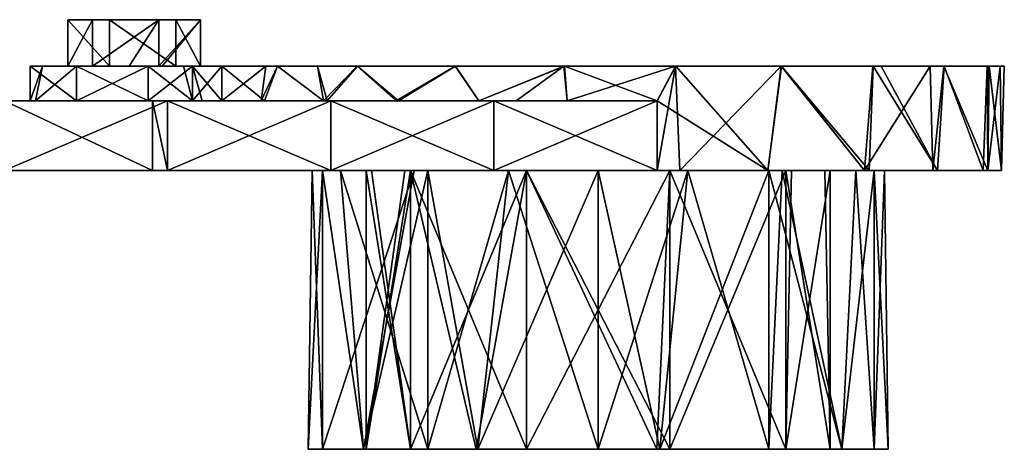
# Model space of a CAD drawing. Extents: x -90 to 138, y -492 to 8.
# Tile 11 of 17: x 54 to 138, y -277 to -240. Entities that reach past the tile are written whole.
import ezdxf

# ---------------------------------------------------------------- set-up
doc = ezdxf.new("R2010")
doc.units = 0
doc.header["$LTSCALE"] = 65.185185
for name, color, linetype in [('40', 7, 'CONTINUOUS'), ('41', 7, 'CONTINUOUS'), ('42', 7, 'CONTINUOUS'), ('43', 7, 'CONTINUOUS'), ('46', 7, 'CONTINUOUS'), ('47', 7, 'CONTINUOUS'), ('48', 7, 'CONTINUOUS'), ('49', 7, 'CONTINUOUS'), ('50', 7, 'CONTINUOUS'), ('51', 7, 'CONTINUOUS'), ('52', 7, 'CONTINUOUS'), ('53', 7, 'CONTINUOUS'), ('54', 7, 'CONTINUOUS'), ('55', 7, 'CONTINUOUS'), ('56', 7, 'CONTINUOUS'), ('57', 7, 'CONTINUOUS'), ('58', 7, 'CONTINUOUS'), ('59', 7, 'CONTINUOUS'), ('60', 7, 'CONTINUOUS'), ('61', 7, 'CONTINUOUS'), ('62', 7, 'CONTINUOUS')]:
    doc.layers.add(name, color=color, linetype=linetype)

msp = doc.modelspace()

# ---------------------------------------------------------------- linework, layer by layer
at = {"layer": '40', "linetype": 'CONTINUOUS'}
for points in [[(45.594, -253, 10.974), (57.733, -253, 10.974), (44.305, -253, 25.989), (45.594, -253, 10.974)], [(44.305, -253, 25.989), (57.733, -253, 10.974), (58.031, -253, 25.989), (44.305, -253, 25.989)], [(44.305, -253, 25.989), (58.031, -253, 25.989), (52.652, -253, 41.004), (44.305, -253, 25.989)], [(45.594, -253, 10.974), (49.497, -253, 7.071), (57.733, -253, 10.974), (45.594, -253, 10.974)], [(49.497, -253, 7.071), (51.665, -253, 3.827), (57.733, -253, 10.974), (49.497, -253, 7.071)], [(51.563, -253, -4.065), (50.105, -253, -19.056), (62.697, -253, -19.056), (51.563, -253, -4.065)], [(50.105, -253, -19.056), (51.794, -253, -34.071), (62.697, -253, -19.056), (50.105, -253, -19.056)], [(51.665, -253, -3.827), (51.563, -253, -4.065), (65.586, -253, -4.041), (51.665, -253, -3.827)], [(65.586, -253, -4.041), (51.563, -253, -4.065), (62.697, -253, -19.056), (65.586, -253, -4.041)], [(51.665, -253, 3.827), (52.426, -253), (57.733, -253, 10.974), (51.665, -253, 3.827)], [(52.426, -253), (51.665, -253, -3.827), (65.586, -253, -4.041), (52.426, -253)], [(51.794, -253, -34.071), (66.443, -253, -34.071), (62.697, -253, -19.056), (51.794, -253, -34.071)], [(66.443, -253, -34.071), (51.794, -253, -34.071), (66.311, -253, -40.814), (66.443, -253, -34.071)], [(66.311, -253, -40.814), (51.794, -253, -34.071), (52.247, -253, -42.876), (66.311, -253, -40.814)], [(52.652, -253, 41.004), (65.015, -253, 41.004), (52.247, -253, 42.876), (52.652, -253, 41.004)], [(57.733, -253, 10.974), (52.426, -253), (65.586, -253, -4.041), (57.733, -253, 10.974)], [(52.652, -253, 41.004), (58.031, -253, 25.989), (65.015, -253, 41.004), (52.652, -253, 41.004)], [(69.871, -253, 10.974), (57.733, -253, 10.974), (65.586, -253, -4.041), (69.871, -253, 10.974)], [(57.733, -253, 10.974), (69.871, -253, 10.974), (58.031, -253, 25.989), (57.733, -253, 10.974)], [(58.031, -253, 25.989), (69.871, -253, 10.974), (71.757, -253, 25.989), (58.031, -253, 25.989)], [(58.031, -253, 25.989), (71.757, -253, 25.989), (65.015, -253, 41.004), (58.031, -253, 25.989)], [(65.586, -253, -4.041), (62.697, -253, -19.056), (75.289, -253, -19.056), (65.586, -253, -4.041)], [(62.697, -253, -19.056), (66.443, -253, -34.071), (75.289, -253, -19.056), (62.697, -253, -19.056)], [(65.015, -253, 41.004), (71.757, -253, 25.989), (66.311, -253, 40.814), (65.015, -253, 41.004)], [(78.763, -253, -4.089), (69.871, -253, 10.974), (65.586, -253, -4.041), (78.763, -253, -4.089)], [(78.763, -253, -4.089), (65.586, -253, -4.041), (79.65, -253, -7.726), (78.763, -253, -4.089)], [(65.586, -253, -4.041), (75.289, -253, -19.056), (79.65, -253, -7.726), (65.586, -253, -4.041)], [(66.311, -253, 40.814), (71.757, -253, 25.989), (80.374, -253, 38.753), (66.311, -253, 40.814)], [(80.374, -253, -38.753), (66.443, -253, -34.071), (66.311, -253, -40.814), (80.374, -253, -38.753)], [(66.443, -253, -34.071), (81.091, -253, -34.071), (75.289, -253, -19.056), (66.443, -253, -34.071)], [(81.091, -253, -34.071), (66.443, -253, -34.071), (80.374, -253, -38.753), (81.091, -253, -34.071)], [(81.222, -253, 11.488), (69.871, -253, 10.974), (79.65, -253, 7.726), (81.222, -253, 11.488)], [(69.871, -253, 10.974), (81.222, -253, 11.488), (71.757, -253, 25.989), (69.871, -253, 10.974)], [(79.65, -253, 7.726), (69.871, -253, 10.974), (78.763, -253, -4.089), (79.65, -253, 7.726)], [(71.757, -253, 25.989), (81.222, -253, 11.488), (85.483, -253, 25.989), (71.757, -253, 25.989)], [(71.757, -253, 25.989), (85.483, -253, 25.989), (80.374, -253, 38.753), (71.757, -253, 25.989)], [(75.289, -253, -19.056), (81.091, -253, -34.071), (87.569, -253, -19.327), (75.289, -253, -19.056)], [(75.289, -253, -19.056), (87.569, -253, -19.327), (79.65, -253, -7.726), (75.289, -253, -19.056)], [(80.374, -253, 38.753), (85.483, -253, 25.989), (94.437, -253, 36.691), (80.374, -253, 38.753)], [(94.437, -253, -36.691), (81.091, -253, -34.071), (80.374, -253, -38.753), (94.437, -253, -36.691)], [(81.091, -253, -34.071), (95.739, -253, -34.071), (87.569, -253, -19.327), (81.091, -253, -34.071)], [(95.739, -253, -34.071), (81.091, -253, -34.071), (94.437, -253, -36.691), (95.739, -253, -34.071)], [(85.483, -253, 25.989), (81.222, -253, 11.488), (88.731, -253, 20.225), (85.483, -253, 25.989)], [(86.769, -253, 11.07), (83.426, -253), (83.891, -253, -4.286), (86.769, -253, 11.07)], [(97.197, -253, -4.041), (86.769, -253, 11.07), (83.891, -253, -4.286), (97.197, -253, -4.041)], [(97.197, -253, -4.041), (83.891, -253, -4.286), (87.245, -253, -11.755), (97.197, -253, -4.041)], [(99.209, -253, 25.989), (85.483, -253, 25.989), (95.701, -253, 23.776), (99.209, -253, 25.989)], [(85.483, -253, 25.989), (99.209, -253, 25.989), (94.437, -253, 36.691), (85.483, -253, 25.989)], [(95.701, -253, 23.776), (85.483, -253, 25.989), (88.731, -253, 20.225), (95.701, -253, 23.776)], [(97.948, -253, 10.974), (86.769, -253, 11.07), (97.197, -253, -4.041), (97.948, -253, 10.974)], [(86.769, -253, 11.07), (97.948, -253, 10.974), (87.245, -253, 11.755), (86.769, -253, 11.07)], [(87.245, -253, 11.755), (97.948, -253, 10.974), (97.246, -253, 19.021), (87.245, -253, 11.755)], [(97.197, -253, -4.041), (87.245, -253, -11.755), (97.246, -253, -19.021), (97.197, -253, -4.041)], [(87.569, -253, -19.327), (95.739, -253, -34.071), (88.731, -253, -20.225), (87.569, -253, -19.327)], [(88.731, -253, -20.225), (95.739, -253, -34.071), (95.701, -253, -23.776), (88.731, -253, -20.225)], [(94.437, -253, 36.691), (99.209, -253, 25.989), (108.501, -253, 34.63), (94.437, -253, 36.691)], [(108.501, -253, -34.63), (95.739, -253, -34.071), (94.437, -253, -36.691), (108.501, -253, -34.63)], [(103.426, -253, 25), (99.209, -253, 25.989), (95.701, -253, 23.776), (103.426, -253, 25)], [(95.701, -253, -23.776), (95.739, -253, -34.071), (103.426, -253, -25), (95.701, -253, -23.776)], [(95.739, -253, -34.071), (110.447, -253, -34.288), (103.426, -253, -25), (95.739, -253, -34.071)], [(110.447, -253, -34.288), (95.739, -253, -34.071), (108.501, -253, -34.63), (110.447, -253, -34.288)], [(109.655, -253, -4.041), (97.948, -253, 10.974), (97.197, -253, -4.041), (109.655, -253, -4.041)], [(109.655, -253, -4.041), (97.197, -253, -4.041), (109.606, -253, -19.021), (109.655, -253, -4.041)], [(109.606, -253, -19.021), (97.197, -253, -4.041), (97.246, -253, -19.021), (109.606, -253, -19.021)], [(97.948, -253, 10.974), (108.904, -253, 10.974), (97.246, -253, 19.021), (97.948, -253, 10.974)], [(97.246, -253, 19.021), (108.904, -253, 10.974), (109.606, -253, 19.021), (97.246, -253, 19.021)], [(108.904, -253, 10.974), (97.948, -253, 10.974), (109.655, -253, -4.041), (108.904, -253, 10.974)], [(112.934, -253, 25.989), (99.209, -253, 25.989), (111.151, -253, 23.776), (112.934, -253, 25.989)], [(99.209, -253, 25.989), (112.934, -253, 25.989), (108.501, -253, 34.63), (99.209, -253, 25.989)], [(111.151, -253, 23.776), (99.209, -253, 25.989), (103.426, -253, 25), (111.151, -253, 23.776)], [(103.426, -253, -25), (110.447, -253, -34.288), (111.151, -253, -23.776), (103.426, -253, -25)], [(108.501, -253, 34.63), (112.934, -253, 25.989), (118.034, -253, 31.805), (108.501, -253, 34.63)], [(120.083, -253, 11.07), (108.904, -253, 10.974), (109.655, -253, -4.041), (120.083, -253, 11.07)], [(108.904, -253, 10.974), (120.083, -253, 11.07), (109.606, -253, 19.021), (108.904, -253, 10.974)], [(120.083, -253, 11.07), (119.607, -253, 11.755), (109.606, -253, 19.021), (120.083, -253, 11.07)], [(119.607, -253, -11.755), (109.655, -253, -4.041), (109.606, -253, -19.021), (119.607, -253, -11.755)], [(122.961, -253, -4.286), (120.083, -253, 11.07), (109.655, -253, -4.041), (122.961, -253, -4.286)], [(122.961, -253, -4.286), (109.655, -253, -4.041), (119.607, -253, -11.755), (122.961, -253, -4.286)], [(110.447, -253, -34.288), (118.034, -253, -31.805), (111.151, -253, -23.776), (110.447, -253, -34.288)], [(118.121, -253, 20.225), (112.934, -253, 25.989), (111.151, -253, 23.776), (118.121, -253, 20.225)], [(111.151, -253, -23.776), (118.034, -253, -31.805), (118.121, -253, -20.225), (111.151, -253, -23.776)], [(126.771, -253, 26.075), (112.934, -253, 25.989), (118.121, -253, 20.225), (126.771, -253, 26.075)], [(112.934, -253, 25.989), (126.771, -253, 26.075), (118.034, -253, 31.805), (112.934, -253, 25.989)], [(118.034, -253, 31.805), (126.771, -253, 26.075), (126.388, -253, 26.414), (118.034, -253, 31.805)], [(118.034, -253, -31.805), (126.388, -253, -26.414), (118.121, -253, -20.225), (118.034, -253, -31.805)], [(125.63, -253, 11.488), (126.771, -253, 26.075), (118.121, -253, 20.225), (125.63, -253, 11.488)], [(126.388, -253, -26.414), (119.283, -253, -19.327), (118.121, -253, -20.225), (126.388, -253, -26.414)], [(119.283, -253, -19.327), (132.272, -253, -19.821), (127.202, -253, -7.726), (119.283, -253, -19.327)], [(132.272, -253, -19.821), (119.283, -253, -19.327), (126.388, -253, -26.414), (132.272, -253, -19.821)], [(123.426, -253), (120.083, -253, 11.07), (122.961, -253, -4.286), (123.426, -253)], [(136.604, -253, 11.142), (126.771, -253, 26.075), (125.63, -253, 11.488), (136.604, -253, 11.142)], [(136.604, -253, 11.142), (125.63, -253, 11.488), (127.202, -253, 7.726), (136.604, -253, 11.142)], [(132.657, -253, 19.247), (126.771, -253, 26.075), (136.604, -253, 11.142), (132.657, -253, 19.247)], [(138.185, -253, -4.087), (136.604, -253, 11.142), (127.202, -253, 7.726), (138.185, -253, -4.087)], [(128.089, -253, -4.089), (138.185, -253, -4.087), (127.202, -253, 7.726), (128.089, -253, -4.089)], [(132.272, -253, -19.821), (128.089, -253, -4.089), (127.202, -253, -7.726), (132.272, -253, -19.821)], [(138.185, -253, -4.087), (128.089, -253, -4.089), (137.012, -253, -9.842), (138.185, -253, -4.087)], [(137.012, -253, -9.842), (128.089, -253, -4.089), (132.272, -253, -19.821), (137.012, -253, -9.842)], [(137.012, -253, 9.842), (136.604, -253, 11.142), (138.185, -253, -4.087), (137.012, -253, 9.842)]]:
    msp.add_3dface(points, dxfattribs=at)
at = {"layer": '41', "linetype": 'CONTINUOUS'}
for points in [[(45.594, -247, 10.974), (42.963, -247, 25.989), (55.346, -247, 25.989), (45.594, -247, 10.974)], [(42.963, -247, 25.989), (52.652, -247, 41.004), (55.346, -247, 25.989), (42.963, -247, 25.989)], [(49.497, -247, 7.071), (45.594, -247, 10.974), (57.356, -247, 10.974), (49.497, -247, 7.071)], [(45.594, -247, 10.974), (55.346, -247, 25.989), (57.356, -247, 10.974), (45.594, -247, 10.974)], [(51.665, -247, 3.827), (49.497, -247, 7.071), (57.356, -247, 10.974), (51.665, -247, 3.827)], [(51.563, -247, -4.065), (54.915, -247, -4.221), (50.039, -247, -19.056), (51.563, -247, -4.065)], [(50.039, -247, -19.056), (54.915, -247, -4.221), (58.451, -247, -8.093), (50.039, -247, -19.056)], [(62.565, -247, -19.056), (50.039, -247, -19.056), (58.451, -247, -8.093), (62.565, -247, -19.056)], [(50.039, -247, -19.056), (62.565, -247, -19.056), (52.056, -247, -34.071), (50.039, -247, -19.056)], [(51.563, -247, -4.065), (51.665, -247, -3.827), (54.469, -247, -3.167), (51.563, -247, -4.065)], [(54.915, -247, -4.221), (51.563, -247, -4.065), (54.469, -247, -3.167), (54.915, -247, -4.221)], [(51.665, -247, -3.827), (52.426, -247), (54.469, -247, -3.167), (51.665, -247, -3.827)], [(52.426, -247), (51.665, -247, 3.827), (57.356, -247, 10.974), (52.426, -247)], [(52.056, -247, -34.071), (62.565, -247, -19.056), (66.835, -247, -34.071), (52.056, -247, -34.071)], [(52.056, -247, -34.071), (66.835, -247, -34.071), (52.247, -247, -42.876), (52.056, -247, -34.071)], [(65.014, -247, 41.004), (52.652, -247, 41.004), (52.247, -247, 42.876), (65.014, -247, 41.004)], [(52.247, -247, -42.876), (66.835, -247, -34.071), (66.31, -247, -40.814), (52.247, -247, -42.876)], [(52.426, -247), (57.356, -247, 10.974), (54.47, -247, 3.168), (52.426, -247)], [(54.469, -247, -3.167), (52.426, -247), (54.47, -247, 3.168), (54.469, -247, -3.167)], [(52.652, -247, 41.004), (65.014, -247, 41.004), (55.346, -247, 25.989), (52.652, -247, 41.004)], [(54.47, -247, 3.168), (57.356, -247, 10.974), (58.451, -247, 8.093), (54.47, -247, 3.168)], [(65.014, -247, 41.004), (66.31, -247, 40.814), (55.346, -247, 25.989), (65.014, -247, 41.004)], [(55.346, -247, 25.989), (66.31, -247, 40.814), (67.73, -247, 25.989), (55.346, -247, 25.989)], [(55.346, -247, 25.989), (67.73, -247, 25.989), (57.356, -247, 10.974), (55.346, -247, 25.989)], [(57.356, -247, 10.974), (67.73, -247, 25.989), (69.299, -247, 10.8), (57.356, -247, 10.974)], [(57.356, -247, 10.974), (69.299, -247, 10.8), (58.451, -247, 8.093), (57.356, -247, 10.974)], [(58.451, -247, 8.093), (69.299, -247, 10.8), (64.644, -247, 9.422), (58.451, -247, 8.093)], [(64.644, -247, -9.422), (62.565, -247, -19.056), (58.451, -247, -8.093), (64.644, -247, -9.422)], [(74.386, -247, -19.538), (62.565, -247, -19.056), (70.976, -247, -13.122), (74.386, -247, -19.538)], [(62.565, -247, -19.056), (74.386, -247, -19.538), (66.835, -247, -34.071), (62.565, -247, -19.056)], [(70.976, -247, -13.122), (62.565, -247, -19.056), (68.441, -247, -10.192), (70.976, -247, -13.122)], [(68.441, -247, -10.192), (62.565, -247, -19.056), (64.644, -247, -9.422), (68.441, -247, -10.192)], [(64.644, -247, 9.422), (69.299, -247, 10.8), (68.441, -247, 10.192), (64.644, -247, 9.422)], [(66.31, -247, 40.814), (80.373, -247, 38.753), (67.73, -247, 25.989), (66.31, -247, 40.814)], [(66.31, -247, -40.814), (66.835, -247, -34.071), (80.373, -247, -38.753), (66.31, -247, -40.814)], [(66.835, -247, -34.071), (74.386, -247, -19.538), (79.758, -247, -25.786), (66.835, -247, -34.071)], [(81.614, -247, -34.071), (66.835, -247, -34.071), (79.758, -247, -25.786), (81.614, -247, -34.071)], [(66.835, -247, -34.071), (81.614, -247, -34.071), (80.373, -247, -38.753), (66.835, -247, -34.071)], [(67.73, -247, 25.989), (80.373, -247, 38.753), (80.063, -247, 26.062), (67.73, -247, 25.989)], [(67.73, -247, 25.989), (80.063, -247, 26.062), (79.758, -247, 25.786), (67.73, -247, 25.989)], [(67.73, -247, 25.989), (79.758, -247, 25.786), (74.661, -247, 19.942), (67.73, -247, 25.989)], [(69.299, -247, 10.8), (67.73, -247, 25.989), (74.661, -247, 19.942), (69.299, -247, 10.8)], [(70.976, -247, 13.122), (69.299, -247, 10.8), (74.661, -247, 19.942), (70.976, -247, 13.122)], [(86.018, -247, -30.364), (81.614, -247, -34.071), (79.758, -247, -25.786), (86.018, -247, -30.364)], [(80.063, -247, 26.062), (80.373, -247, 38.753), (86.197, -247, 30.466), (80.063, -247, 26.062)], [(80.373, -247, 38.753), (94.436, -247, 36.691), (86.197, -247, 30.466), (80.373, -247, 38.753)], [(80.373, -247, -38.753), (81.614, -247, -34.071), (94.436, -247, -36.691), (80.373, -247, -38.753)], [(96.352, -247, -34.278), (81.614, -247, -34.071), (93.131, -247, -33.452), (96.352, -247, -34.278)], [(81.614, -247, -34.071), (96.352, -247, -34.278), (94.436, -247, -36.691), (81.614, -247, -34.071)], [(93.131, -247, -33.452), (81.614, -247, -34.071), (86.018, -247, -30.364), (93.131, -247, -33.452)], [(86.197, -247, 30.466), (94.436, -247, 36.691), (93.131, -247, 33.452), (86.197, -247, 30.466)], [(93.131, -247, 33.452), (94.436, -247, 36.691), (100.75, -247, 34.898), (93.131, -247, 33.452)], [(94.436, -247, 36.691), (108.499, -247, 34.63), (100.75, -247, 34.898), (94.436, -247, 36.691)], [(94.436, -247, -36.691), (96.352, -247, -34.278), (100.75, -247, -34.898), (94.436, -247, -36.691)], [(108.499, -247, -34.63), (94.436, -247, -36.691), (100.75, -247, -34.898), (108.499, -247, -34.63)]]:
    msp.add_3dface(points, dxfattribs=at)
at = {"layer": '42', "linetype": 'CONTINUOUS'}
for points in [[(70.976, -247, 13.122), (74.661, -247, 19.942), (70.976, -244, 13.122), (70.976, -247, 13.122)], [(70.976, -244, 13.122), (74.661, -247, 19.942), (75.777, -244, 21.461), (70.976, -244, 13.122)], [(74.386, -247, -19.538), (70.976, -247, -13.122), (74.775, -244, -20.104), (74.386, -247, -19.538)], [(74.775, -244, -20.104), (70.976, -247, -13.122), (70.976, -244, -13.122), (74.775, -244, -20.104)], [(79.758, -247, -25.786), (74.386, -247, -19.538), (75.769, -244, -21.451), (79.758, -247, -25.786)], [(75.769, -244, -21.451), (74.386, -247, -19.538), (74.775, -244, -20.104), (75.769, -244, -21.451)], [(74.661, -247, 19.942), (79.758, -247, 25.786), (75.777, -244, 21.461), (74.661, -247, 19.942)], [(82.648, -244, -28.166), (79.758, -247, -25.786), (75.769, -244, -21.451), (82.648, -244, -28.166)], [(75.777, -244, 21.461), (79.758, -247, 25.786), (79.217, -244, 25.278), (75.777, -244, 21.461)], [(79.758, -247, 25.786), (80.063, -247, 26.062), (79.217, -244, 25.278), (79.758, -247, 25.786)], [(79.217, -244, 25.278), (80.063, -247, 26.062), (82.665, -244, 28.179), (79.217, -244, 25.278)], [(86.018, -247, -30.364), (79.758, -247, -25.786), (82.648, -244, -28.166), (86.018, -247, -30.364)], [(80.063, -247, 26.062), (86.197, -247, 30.466), (82.665, -244, 28.179), (80.063, -247, 26.062)], [(91.095, -244, -32.756), (86.018, -247, -30.364), (82.648, -244, -28.166), (91.095, -244, -32.756)], [(82.665, -244, 28.179), (86.197, -247, 30.466), (91.123, -244, 32.767), (82.665, -244, 28.179)], [(93.131, -247, -33.452), (86.018, -247, -30.364), (91.095, -244, -32.756), (93.131, -247, -33.452)], [(86.197, -247, 30.466), (93.131, -247, 33.452), (91.123, -244, 32.767), (86.197, -247, 30.466)], [(100.473, -244, -34.875), (93.131, -247, -33.452), (91.095, -244, -32.756), (100.473, -244, -34.875)], [(91.123, -244, 32.767), (93.131, -247, 33.452), (100.511, -244, 34.878), (91.123, -244, 32.767)], [(93.131, -247, 33.452), (100.75, -247, 34.898), (100.511, -244, 34.878), (93.131, -247, 33.452)], [(96.352, -247, -34.278), (93.131, -247, -33.452), (100.473, -244, -34.875), (96.352, -247, -34.278)], [(100.75, -247, -34.898), (96.352, -247, -34.278), (100.473, -244, -34.875), (100.75, -247, -34.898)], [(110.078, -244, -34.362), (100.75, -247, -34.898), (100.473, -244, -34.875), (110.078, -244, -34.362)], [(100.75, -247, 34.898), (108.499, -247, 34.63), (100.511, -244, 34.878), (100.75, -247, 34.898)], [(100.511, -244, 34.878), (108.499, -247, 34.63), (110.119, -244, 34.354), (100.511, -244, 34.878)], [(108.499, -247, -34.63), (100.75, -247, -34.898), (110.078, -244, -34.362), (108.499, -247, -34.63)], [(108.499, -247, 34.63), (118.034, -253, 31.805), (110.119, -244, 34.354), (108.499, -247, 34.63)], [(108.501, -253, -34.63), (108.499, -247, -34.63), (110.078, -244, -34.362), (108.501, -253, -34.63)], [(110.447, -253, -34.288), (108.501, -253, -34.63), (110.078, -244, -34.362), (110.447, -253, -34.288)], [(119.184, -244, -31.251), (110.447, -253, -34.288), (110.078, -244, -34.362), (119.184, -244, -31.251)], [(110.119, -244, 34.354), (118.034, -253, 31.805), (119.221, -244, 31.233), (110.119, -244, 34.354)], [(118.034, -253, -31.805), (110.447, -253, -34.288), (119.184, -244, -31.251), (118.034, -253, -31.805)], [(118.034, -253, 31.805), (126.388, -253, 26.414), (119.221, -244, 31.233), (118.034, -253, 31.805)], [(126.388, -253, -26.414), (118.034, -253, -31.805), (119.184, -244, -31.251), (126.388, -253, -26.414)], [(127.099, -244, -25.779), (126.388, -253, -26.414), (119.184, -244, -31.251), (127.099, -244, -25.779)], [(126.388, -253, 26.414), (126.771, -253, 26.075), (119.221, -244, 31.233), (126.388, -253, 26.414)], [(119.221, -244, 31.233), (126.771, -253, 26.075), (127.129, -244, 25.751), (119.221, -244, 31.233)], [(132.272, -253, -19.821), (126.388, -253, -26.414), (132.044, -244, -20.147), (132.272, -253, -19.821)], [(132.044, -244, -20.147), (126.388, -253, -26.414), (127.099, -244, -25.779), (132.044, -244, -20.147)], [(126.771, -253, 26.075), (132.657, -253, 19.247), (127.129, -244, 25.751), (126.771, -253, 26.075)], [(127.129, -244, 25.751), (132.657, -253, 19.247), (127.8, -244, 25.117), (127.129, -244, 25.751)], [(127.8, -244, 25.117), (132.657, -253, 19.247), (133.245, -244, 18.323), (127.8, -244, 25.117)], [(133.224, -244, -18.358), (132.272, -253, -19.821), (132.044, -244, -20.147), (133.224, -244, -18.358)], [(137.012, -253, -9.842), (132.272, -253, -19.821), (133.224, -244, -18.358), (137.012, -253, -9.842)], [(132.657, -253, 19.247), (136.604, -253, 11.142), (133.245, -244, 18.323), (132.657, -253, 19.247)], [(137.097, -244, -9.55), (137.012, -253, -9.842), (133.224, -244, -18.358), (137.097, -244, -9.55)], [(133.245, -244, 18.323), (136.604, -253, 11.142), (136.95, -244, 10.051), (133.245, -244, 18.323)], [(136.604, -253, 11.142), (137.012, -253, 9.842), (136.95, -244, 10.051), (136.604, -253, 11.142)], [(136.95, -244, 10.051), (137.012, -253, 9.842), (137.108, -244, 9.511), (136.95, -244, 10.051)], [(137.012, -253, 9.842), (138.185, -253, -4.087), (137.108, -244, 9.511), (137.012, -253, 9.842)], [(138.185, -253, -4.087), (137.012, -253, -9.842), (138.06, -244, -5.037), (138.185, -253, -4.087)], [(138.06, -244, -5.037), (137.012, -253, -9.842), (137.097, -244, -9.55), (138.06, -244, -5.037)], [(137.108, -244, 9.511), (138.185, -253, -4.087), (138.425, -244, -0.02), (137.108, -244, 9.511)], [(138.425, -244, -0.02), (138.185, -253, -4.087), (138.06, -244, -5.037), (138.425, -244, -0.02)], [(108.501, -253, 34.63), (118.034, -253, 31.805), (108.499, -247, 34.63), (108.501, -253, 34.63)]]:
    msp.add_3dface(points, dxfattribs=at)
at = {"layer": '43', "linetype": 'CONTINUOUS'}
for points in [[(66.311, -253, -40.814), (52.247, -253, -42.876), (66.31, -247, -40.814), (66.311, -253, -40.814)], [(52.247, -253, -42.876), (52.247, -247, -42.876), (66.31, -247, -40.814), (52.247, -253, -42.876)], [(66.311, -253, -40.814), (66.31, -247, -40.814), (80.373, -247, -38.753), (66.311, -253, -40.814)], [(80.374, -253, -38.753), (66.311, -253, -40.814), (80.373, -247, -38.753), (80.374, -253, -38.753)], [(80.374, -253, -38.753), (80.373, -247, -38.753), (94.436, -247, -36.691), (80.374, -253, -38.753)], [(94.437, -253, -36.691), (80.374, -253, -38.753), (94.436, -247, -36.691), (94.437, -253, -36.691)], [(94.437, -253, -36.691), (94.436, -247, -36.691), (108.499, -247, -34.63), (94.437, -253, -36.691)], [(108.501, -253, -34.63), (94.437, -253, -36.691), (108.499, -247, -34.63), (108.501, -253, -34.63)]]:
    msp.add_3dface(points, dxfattribs=at)
at = {"layer": '46', "linetype": 'CONTINUOUS'}
for points in [[(52.247, -253, 42.876), (65.015, -253, 41.004), (52.247, -247, 42.876), (52.247, -253, 42.876)], [(65.015, -253, 41.004), (65.014, -247, 41.004), (52.247, -247, 42.876), (65.015, -253, 41.004)], [(65.015, -253, 41.004), (66.311, -253, 40.814), (65.014, -247, 41.004), (65.015, -253, 41.004)], [(66.311, -253, 40.814), (66.31, -247, 40.814), (65.014, -247, 41.004), (66.311, -253, 40.814)], [(66.311, -253, 40.814), (80.374, -253, 38.753), (66.31, -247, 40.814), (66.311, -253, 40.814)], [(80.374, -253, 38.753), (80.373, -247, 38.753), (66.31, -247, 40.814), (80.374, -253, 38.753)], [(80.374, -253, 38.753), (94.437, -253, 36.691), (80.373, -247, 38.753), (80.374, -253, 38.753)], [(94.437, -253, 36.691), (94.436, -247, 36.691), (80.373, -247, 38.753), (94.437, -253, 36.691)], [(94.437, -253, 36.691), (108.501, -253, 34.63), (94.436, -247, 36.691), (94.437, -253, 36.691)], [(108.501, -253, 34.63), (108.499, -247, 34.63), (94.436, -247, 36.691), (108.501, -253, 34.63)]]:
    msp.add_3dface(points, dxfattribs=at)
at = {"layer": '47', "linetype": 'CONTINUOUS'}
for points in [[(54.469, -244, -3.167), (54.47, -244, 3.168), (55.54, -244, -5.297), (54.469, -244, -3.167)], [(54.47, -244, 3.168), (58.451, -244, 8.093), (55.54, -244, -5.297), (54.47, -244, 3.168)], [(55.54, -244, -5.297), (58.451, -244, 8.093), (57.714, -244, 0.837), (55.54, -244, -5.297)], [(62.992, -244, -4.99), (55.54, -244, -5.297), (59.845, -244, -4.529), (62.992, -244, -4.99)], [(55.54, -244, -5.297), (62.992, -244, -4.99), (58.451, -244, -8.093), (55.54, -244, -5.297)], [(59.845, -244, -4.529), (55.54, -244, -5.297), (57.714, -244, 0.837), (59.845, -244, -4.529)], [(57.714, -244, 0.837), (58.451, -244, 8.093), (61.295, -244, 5.365), (57.714, -244, 0.837)], [(58.451, -244, 8.093), (64.644, -244, 9.422), (61.295, -244, 5.365), (58.451, -244, 8.093)], [(58.451, -244, -8.093), (62.992, -244, -4.99), (64.644, -244, -9.422), (58.451, -244, -8.093)], [(61.295, -244, 5.365), (64.644, -244, 9.422), (67.008, -244, 4.528), (61.295, -244, 5.365)], [(62.992, -244, -4.99), (65.558, -244, -5.366), (64.644, -244, -9.422), (62.992, -244, -4.99)], [(64.644, -244, 9.422), (67.676, -244, 9.815), (67.008, -244, 4.528), (64.644, -244, 9.422)], [(65.558, -244, -5.366), (65.855, -244, -4.99), (64.644, -244, -9.422), (65.558, -244, -5.366)], [(64.644, -244, -9.422), (65.855, -244, -4.99), (68.441, -244, -10.192), (64.644, -244, -9.422)], [(65.855, -244, -4.99), (69.139, -244, -0.838), (80.23, -244, -4.99), (65.855, -244, -4.99)], [(65.855, -244, -4.99), (80.23, -244, -4.99), (68.441, -244, -10.192), (65.855, -244, -4.99)], [(67.008, -244, 4.528), (67.676, -244, 9.815), (69.139, -244, -0.838), (67.008, -244, 4.528)], [(67.676, -244, 9.815), (68.441, -244, 10.192), (81.472, -244, 10.025), (67.676, -244, 9.815)], [(67.676, -244, 9.815), (81.472, -244, 10.025), (69.139, -244, -0.838), (67.676, -244, 9.815)], [(68.441, -244, 10.192), (70.976, -244, 13.122), (81.472, -244, 10.025), (68.441, -244, 10.192)], [(80.23, -244, -4.99), (70.976, -244, -13.122), (68.441, -244, -10.192), (80.23, -244, -4.99)], [(69.139, -244, -0.838), (81.472, -244, 10.025), (80.23, -244, -4.99), (69.139, -244, -0.838)], [(70.976, -244, 13.122), (75.777, -244, 21.461), (79.217, -244, 25.278), (70.976, -244, 13.122)], [(70.976, -244, 13.122), (79.217, -244, 25.278), (81.472, -244, 10.025), (70.976, -244, 13.122)], [(74.775, -244, -20.104), (70.976, -244, -13.122), (80.23, -244, -4.99), (74.775, -244, -20.104)], [(75.769, -244, -21.451), (74.775, -244, -20.104), (89.169, -244, -20.005), (75.769, -244, -21.451)], [(74.775, -244, -20.104), (80.23, -244, -4.99), (89.169, -244, -20.005), (74.775, -244, -20.104)], [(82.648, -244, -28.166), (75.769, -244, -21.451), (89.169, -244, -20.005), (82.648, -244, -28.166)], [(79.217, -244, 25.278), (82.665, -244, 28.179), (91.123, -244, 32.767), (79.217, -244, 25.278)], [(79.217, -244, 25.278), (91.123, -244, 32.767), (91.513, -244, 25.04), (79.217, -244, 25.278)], [(81.472, -244, 10.025), (79.217, -244, 25.278), (91.513, -244, 25.04), (81.472, -244, 10.025)], [(80.23, -244, -4.99), (81.472, -244, 10.025), (94.606, -244, -4.99), (80.23, -244, -4.99)], [(80.23, -244, -4.99), (94.606, -244, -4.99), (89.169, -244, -20.005), (80.23, -244, -4.99)], [(95.324, -244, 10.025), (81.472, -244, 10.025), (91.513, -244, 25.04), (95.324, -244, 10.025)], [(81.472, -244, 10.025), (95.324, -244, 10.025), (94.606, -244, -4.99), (81.472, -244, 10.025)], [(91.095, -244, -32.756), (82.648, -244, -28.166), (89.169, -244, -20.005), (91.095, -244, -32.756)], [(91.095, -244, -32.756), (89.169, -244, -20.005), (103.4, -244, -20.005), (91.095, -244, -32.756)], [(89.169, -244, -20.005), (94.606, -244, -4.99), (103.4, -244, -20.005), (89.169, -244, -20.005)], [(100.473, -244, -34.875), (91.095, -244, -32.756), (103.4, -244, -20.005), (100.473, -244, -34.875)], [(91.123, -244, 32.767), (100.511, -244, 34.878), (91.513, -244, 25.04), (91.123, -244, 32.767)], [(100.511, -244, 34.878), (103.58, -244, 25.04), (91.513, -244, 25.04), (100.511, -244, 34.878)], [(103.58, -244, 25.04), (95.324, -244, 10.025), (91.513, -244, 25.04), (103.58, -244, 25.04)], [(94.606, -244, -4.99), (95.324, -244, 10.025), (108.981, -244, -4.99), (94.606, -244, -4.99)], [(94.606, -244, -4.99), (108.981, -244, -4.99), (103.4, -244, -20.005), (94.606, -244, -4.99)], [(109.177, -244, 10.025), (95.324, -244, 10.025), (103.58, -244, 25.04), (109.177, -244, 10.025)], [(95.324, -244, 10.025), (109.177, -244, 10.025), (108.981, -244, -4.99), (95.324, -244, 10.025)], [(110.078, -244, -34.362), (100.473, -244, -34.875), (103.4, -244, -20.005), (110.078, -244, -34.362)], [(100.511, -244, 34.878), (110.119, -244, 34.354), (103.58, -244, 25.04), (100.511, -244, 34.878)], [(110.078, -244, -34.362), (103.4, -244, -20.005), (117.632, -244, -20.005), (110.078, -244, -34.362)], [(103.4, -244, -20.005), (108.981, -244, -4.99), (117.632, -244, -20.005), (103.4, -244, -20.005)], [(110.119, -244, 34.354), (115.647, -244, 25.04), (103.58, -244, 25.04), (110.119, -244, 34.354)], [(115.647, -244, 25.04), (109.177, -244, 10.025), (103.58, -244, 25.04), (115.647, -244, 25.04)], [(109.177, -244, 10.025), (123.03, -244, 10.025), (108.981, -244, -4.99), (109.177, -244, 10.025)], [(108.981, -244, -4.99), (123.03, -244, 10.025), (123.357, -244, -4.99), (108.981, -244, -4.99)], [(108.981, -244, -4.99), (123.357, -244, -4.99), (117.632, -244, -20.005), (108.981, -244, -4.99)], [(123.03, -244, 10.025), (109.177, -244, 10.025), (115.647, -244, 25.04), (123.03, -244, 10.025)], [(119.184, -244, -31.251), (110.078, -244, -34.362), (117.632, -244, -20.005), (119.184, -244, -31.251)], [(110.119, -244, 34.354), (119.221, -244, 31.233), (115.647, -244, 25.04), (110.119, -244, 34.354)], [(119.221, -244, 31.233), (127.129, -244, 25.751), (115.647, -244, 25.04), (119.221, -244, 31.233)], [(127.129, -244, 25.751), (127.8, -244, 25.117), (115.647, -244, 25.04), (127.129, -244, 25.751)], [(127.8, -244, 25.117), (123.03, -244, 10.025), (115.647, -244, 25.04), (127.8, -244, 25.117)], [(132.044, -244, -20.147), (119.184, -244, -31.251), (117.632, -244, -20.005), (132.044, -244, -20.147)], [(123.357, -244, -4.99), (132.044, -244, -20.147), (117.632, -244, -20.005), (123.357, -244, -4.99)], [(132.044, -244, -20.147), (127.099, -244, -25.779), (119.184, -244, -31.251), (132.044, -244, -20.147)], [(127.8, -244, 25.117), (133.245, -244, 18.323), (123.03, -244, 10.025), (127.8, -244, 25.117)], [(133.245, -244, 18.323), (136.95, -244, 10.051), (123.03, -244, 10.025), (133.245, -244, 18.323)], [(123.03, -244, 10.025), (136.95, -244, 10.051), (123.357, -244, -4.99), (123.03, -244, 10.025)], [(136.95, -244, 10.051), (137.108, -244, 9.511), (123.357, -244, -4.99), (136.95, -244, 10.051)], [(137.108, -244, 9.511), (138.06, -244, -5.037), (123.357, -244, -4.99), (137.108, -244, 9.511)], [(138.06, -244, -5.037), (132.044, -244, -20.147), (123.357, -244, -4.99), (138.06, -244, -5.037)], [(138.06, -244, -5.037), (133.224, -244, -18.358), (132.044, -244, -20.147), (138.06, -244, -5.037)], [(138.06, -244, -5.037), (137.097, -244, -9.55), (133.224, -244, -18.358), (138.06, -244, -5.037)], [(137.108, -244, 9.511), (138.425, -244, -0.02), (138.06, -244, -5.037), (137.108, -244, 9.511)]]:
    msp.add_3dface(points, dxfattribs=at)
at = {"layer": '48', "linetype": 'CONTINUOUS'}
for points in [[(68.441, -247, -10.192), (64.644, -247, -9.422), (68.441, -244, -10.192), (68.441, -247, -10.192)], [(64.644, -247, -9.422), (64.644, -244, -9.422), (68.441, -244, -10.192), (64.644, -247, -9.422)], [(70.976, -247, -13.122), (68.441, -247, -10.192), (70.976, -244, -13.122), (70.976, -247, -13.122)], [(70.976, -244, -13.122), (68.441, -247, -10.192), (68.441, -244, -10.192), (70.976, -244, -13.122)]]:
    msp.add_3dface(points, dxfattribs=at)
at = {"layer": '49', "linetype": 'CONTINUOUS'}
for points in [[(54.915, -247, -4.221), (54.469, -247, -3.167), (55.54, -244, -5.297), (54.915, -247, -4.221)], [(54.469, -247, -3.167), (54.47, -247, 3.168), (54.469, -244, -3.167), (54.469, -247, -3.167)], [(54.469, -247, -3.167), (54.469, -244, -3.167), (55.54, -244, -5.297), (54.469, -247, -3.167)], [(54.47, -247, 3.168), (54.47, -244, 3.168), (54.469, -244, -3.167), (54.47, -247, 3.168)], [(54.47, -247, 3.168), (58.451, -247, 8.093), (54.47, -244, 3.168), (54.47, -247, 3.168)], [(58.451, -247, 8.093), (58.451, -244, 8.093), (54.47, -244, 3.168), (58.451, -247, 8.093)], [(58.451, -247, -8.093), (54.915, -247, -4.221), (58.451, -244, -8.093), (58.451, -247, -8.093)], [(54.915, -247, -4.221), (55.54, -244, -5.297), (58.451, -244, -8.093), (54.915, -247, -4.221)], [(58.451, -247, 8.093), (64.644, -247, 9.422), (58.451, -244, 8.093), (58.451, -247, 8.093)], [(64.644, -247, 9.422), (64.644, -244, 9.422), (58.451, -244, 8.093), (64.644, -247, 9.422)], [(64.644, -247, -9.422), (58.451, -247, -8.093), (64.644, -244, -9.422), (64.644, -247, -9.422)], [(58.451, -247, -8.093), (58.451, -244, -8.093), (64.644, -244, -9.422), (58.451, -247, -8.093)]]:
    msp.add_3dface(points, dxfattribs=at)
at = {"layer": '50', "linetype": 'CONTINUOUS'}
for points in [[(64.644, -247, 9.422), (68.441, -247, 10.192), (64.644, -244, 9.422), (64.644, -247, 9.422)], [(68.441, -247, 10.192), (67.676, -244, 9.815), (64.644, -244, 9.422), (68.441, -247, 10.192)], [(68.441, -247, 10.192), (68.441, -244, 10.192), (67.676, -244, 9.815), (68.441, -247, 10.192)], [(69.299, -247, 10.8), (70.976, -247, 13.122), (68.441, -244, 10.192), (69.299, -247, 10.8)], [(68.441, -247, 10.192), (69.299, -247, 10.8), (68.441, -244, 10.192), (68.441, -247, 10.192)], [(70.976, -247, 13.122), (70.976, -244, 13.122), (68.441, -244, 10.192), (70.976, -247, 13.122)]]:
    msp.add_3dface(points, dxfattribs=at)
at = {"layer": '51', "linetype": 'CONTINUOUS'}
for points in [[(78.426, -277), (79.649, -277, -7.725), (83.426, -277), (78.426, -277)], [(79.649, -277, 7.725), (78.426, -277), (87.246, -277, 11.756), (79.649, -277, 7.725)], [(87.246, -277, 11.756), (78.426, -277), (83.426, -277), (87.246, -277, 11.756)], [(83.201, -277, -14.694), (87.246, -277, -11.756), (79.649, -277, -7.725), (83.201, -277, -14.694)], [(79.649, -277, -7.725), (87.246, -277, -11.756), (83.426, -277), (79.649, -277, -7.725)], [(83.201, -277, 14.694), (79.649, -277, 7.725), (87.246, -277, 11.756), (83.201, -277, 14.694)], [(92.902, -277, -17.007), (87.246, -277, -11.756), (83.201, -277, -14.694), (92.902, -277, -17.007)], [(88.732, -277, -20.225), (92.902, -277, -17.007), (83.201, -277, -14.694), (88.732, -277, -20.225)], [(88.732, -277, 20.225), (83.201, -277, 14.694), (92.902, -277, 17.007), (88.732, -277, 20.225)], [(92.902, -277, 17.007), (83.201, -277, 14.694), (87.246, -277, 11.756), (92.902, -277, 17.007)], [(93.059, -277, -22.749), (92.902, -277, -17.007), (88.732, -277, -20.225), (93.059, -277, -22.749)], [(93.059, -277, 22.749), (88.732, -277, 20.225), (92.902, -277, 17.007), (93.059, -277, 22.749)], [(93.059, -277, -22.749), (97.246, -277, -19.021), (92.902, -277, -17.007), (93.059, -277, -22.749)], [(93.059, -277, 22.749), (92.902, -277, 17.007), (97.246, -277, 19.021), (93.059, -277, 22.749)], [(108.746, -277, 24.427), (93.059, -277, 22.749), (97.246, -277, 19.021), (108.746, -277, 24.427)], [(93.059, -277, 22.749), (108.746, -277, 24.427), (103.426, -277, 25), (93.059, -277, 22.749)], [(108.746, -277, -24.427), (108.469, -277, -19.354), (93.059, -277, -22.749), (108.746, -277, -24.427)], [(103.426, -277, -25), (108.746, -277, -24.427), (93.059, -277, -22.749), (103.426, -277, -25)], [(108.469, -277, -19.354), (97.246, -277, -19.021), (93.059, -277, -22.749), (108.469, -277, -19.354)], [(108.469, -277, 19.354), (108.746, -277, 24.427), (97.246, -277, 19.021), (108.469, -277, 19.354)], [(108.469, -277, 19.354), (109.606, -277, 19.021), (118.12, -277, 20.225), (108.469, -277, 19.354)], [(108.746, -277, 24.427), (108.469, -277, 19.354), (118.12, -277, 20.225), (108.746, -277, 24.427)], [(108.469, -277, -19.354), (108.746, -277, -24.427), (109.606, -277, -19.021), (108.469, -277, -19.354)], [(108.746, -277, -24.427), (118.12, -277, -20.225), (109.606, -277, -19.021), (108.746, -277, -24.427)], [(109.606, -277, 19.021), (119.606, -277, 11.756), (124.428, -277, 13.562), (109.606, -277, 19.021)], [(118.12, -277, 20.225), (109.606, -277, 19.021), (124.428, -277, 13.562), (118.12, -277, 20.225)], [(118.12, -277, -20.225), (124.428, -277, -13.562), (109.606, -277, -19.021), (118.12, -277, -20.225)], [(109.606, -277, -19.021), (124.428, -277, -13.562), (119.606, -277, -11.756), (109.606, -277, -19.021)], [(119.606, -277, 11.756), (123.426, -277), (124.428, -277, 13.562), (119.606, -277, 11.756)], [(123.456, -277), (123.426, -277), (119.606, -277, -11.756), (123.456, -277)], [(124.428, -277, -13.562), (123.456, -277), (119.606, -277, -11.756), (124.428, -277, -13.562)], [(124.428, -277, 13.562), (123.426, -277), (123.456, -277), (124.428, -277, 13.562)], [(124.428, -277, 13.562), (123.456, -277), (127.203, -277, 7.725), (124.428, -277, 13.562)], [(123.456, -277), (124.428, -277, -13.562), (128.426, -277), (123.456, -277)], [(127.203, -277, 7.725), (123.456, -277), (128.426, -277), (127.203, -277, 7.725)], [(124.428, -277, -13.562), (127.203, -277, -7.725), (128.426, -277), (124.428, -277, -13.562)]]:
    msp.add_3dface(points, dxfattribs=at)
at = {"layer": '52', "linetype": 'CONTINUOUS'}
for points in [[(83.891, -253, -4.286), (83.426, -253), (87.246, -277, -11.756), (83.891, -253, -4.286)], [(87.246, -277, -11.756), (83.426, -253), (83.426, -277), (87.246, -277, -11.756)], [(87.245, -253, -11.755), (83.891, -253, -4.286), (87.246, -277, -11.756), (87.245, -253, -11.755)], [(97.246, -253, -19.021), (87.245, -253, -11.755), (97.246, -277, -19.021), (97.246, -253, -19.021)], [(97.246, -277, -19.021), (87.245, -253, -11.755), (92.902, -277, -17.007), (97.246, -277, -19.021)], [(92.902, -277, -17.007), (87.245, -253, -11.755), (87.246, -277, -11.756), (92.902, -277, -17.007)], [(109.606, -253, -19.021), (97.246, -253, -19.021), (109.606, -277, -19.021), (109.606, -253, -19.021)], [(97.246, -253, -19.021), (108.469, -277, -19.354), (109.606, -277, -19.021), (97.246, -253, -19.021)], [(108.469, -277, -19.354), (97.246, -253, -19.021), (97.246, -277, -19.021), (108.469, -277, -19.354)], [(119.607, -253, -11.755), (109.606, -253, -19.021), (119.606, -277, -11.756), (119.607, -253, -11.755)], [(109.606, -253, -19.021), (109.606, -277, -19.021), (119.606, -277, -11.756), (109.606, -253, -19.021)], [(123.426, -277), (119.607, -253, -11.755), (119.606, -277, -11.756), (123.426, -277)], [(122.961, -253, -4.286), (119.607, -253, -11.755), (123.426, -277), (122.961, -253, -4.286)], [(123.426, -253), (122.961, -253, -4.286), (123.426, -277), (123.426, -253)]]:
    msp.add_3dface(points, dxfattribs=at)
at = {"layer": '53', "linetype": 'CONTINUOUS'}
for points in [[(83.426, -253), (86.769, -253, 11.07), (83.426, -277), (83.426, -253)], [(86.769, -253, 11.07), (87.245, -253, 11.755), (83.426, -277), (86.769, -253, 11.07)], [(87.245, -253, 11.755), (87.246, -277, 11.756), (83.426, -277), (87.245, -253, 11.755)], [(87.245, -253, 11.755), (97.246, -253, 19.021), (87.246, -277, 11.756), (87.245, -253, 11.755)], [(97.246, -253, 19.021), (92.902, -277, 17.007), (87.246, -277, 11.756), (97.246, -253, 19.021)], [(92.902, -277, 17.007), (97.246, -253, 19.021), (97.246, -277, 19.021), (92.902, -277, 17.007)], [(97.246, -253, 19.021), (109.606, -253, 19.021), (97.246, -277, 19.021), (97.246, -253, 19.021)], [(109.606, -253, 19.021), (108.469, -277, 19.354), (97.246, -277, 19.021), (109.606, -253, 19.021)], [(109.606, -253, 19.021), (109.606, -277, 19.021), (108.469, -277, 19.354), (109.606, -253, 19.021)], [(109.606, -253, 19.021), (119.607, -253, 11.755), (109.606, -277, 19.021), (109.606, -253, 19.021)], [(119.607, -253, 11.755), (119.606, -277, 11.756), (109.606, -277, 19.021), (119.607, -253, 11.755)], [(120.083, -253, 11.07), (123.426, -253), (119.606, -277, 11.756), (120.083, -253, 11.07)], [(119.607, -253, 11.755), (120.083, -253, 11.07), (119.606, -277, 11.756), (119.607, -253, 11.755)], [(123.426, -253), (123.426, -277), (119.606, -277, 11.756), (123.426, -253)]]:
    msp.add_3dface(points, dxfattribs=at)
at = {"layer": '54', "linetype": 'CONTINUOUS'}
for points in [[(111.151, -253, 23.776), (103.426, -253, 25), (108.746, -277, 24.427), (111.151, -253, 23.776)], [(108.746, -277, 24.427), (103.426, -253, 25), (103.426, -277, 25), (108.746, -277, 24.427)], [(103.426, -253, -25), (111.151, -253, -23.776), (103.426, -277, -25), (103.426, -253, -25)], [(111.151, -253, -23.776), (108.746, -277, -24.427), (103.426, -277, -25), (111.151, -253, -23.776)], [(111.151, -253, 23.776), (108.746, -277, 24.427), (118.12, -277, 20.225), (111.151, -253, 23.776)], [(111.151, -253, -23.776), (118.121, -253, -20.225), (108.746, -277, -24.427), (111.151, -253, -23.776)], [(118.121, -253, -20.225), (118.12, -277, -20.225), (108.746, -277, -24.427), (118.121, -253, -20.225)], [(118.121, -253, 20.225), (111.151, -253, 23.776), (118.12, -277, 20.225), (118.121, -253, 20.225)], [(118.121, -253, 20.225), (118.12, -277, 20.225), (124.428, -277, 13.562), (118.121, -253, 20.225)], [(118.121, -253, -20.225), (119.283, -253, -19.327), (118.12, -277, -20.225), (118.121, -253, -20.225)], [(119.283, -253, -19.327), (124.428, -277, -13.562), (118.12, -277, -20.225), (119.283, -253, -19.327)], [(125.63, -253, 11.488), (118.121, -253, 20.225), (124.428, -277, 13.562), (125.63, -253, 11.488)], [(119.283, -253, -19.327), (127.202, -253, -7.726), (124.428, -277, -13.562), (119.283, -253, -19.327)], [(125.63, -253, 11.488), (124.428, -277, 13.562), (127.203, -277, 7.725), (125.63, -253, 11.488)], [(124.428, -277, -13.562), (127.202, -253, -7.726), (127.203, -277, -7.725), (124.428, -277, -13.562)], [(127.202, -253, 7.726), (125.63, -253, 11.488), (127.203, -277, 7.725), (127.202, -253, 7.726)], [(128.089, -253, -4.089), (127.202, -253, 7.726), (128.426, -277), (128.089, -253, -4.089)], [(127.202, -253, -7.726), (128.089, -253, -4.089), (127.203, -277, -7.725), (127.202, -253, -7.726)], [(127.202, -253, 7.726), (127.203, -277, 7.725), (128.426, -277), (127.202, -253, 7.726)], [(127.203, -277, -7.725), (128.089, -253, -4.089), (128.426, -277), (127.203, -277, -7.725)]]:
    msp.add_3dface(points, dxfattribs=at)
at = {"layer": '55', "linetype": 'CONTINUOUS'}
for points in [[(78.763, -253, -4.089), (79.65, -253, -7.726), (78.426, -277), (78.763, -253, -4.089)], [(78.763, -253, -4.089), (78.426, -277), (79.649, -277, 7.725), (78.763, -253, -4.089)], [(79.65, -253, -7.726), (79.649, -277, -7.725), (78.426, -277), (79.65, -253, -7.726)], [(79.65, -253, 7.726), (78.763, -253, -4.089), (79.649, -277, 7.725), (79.65, -253, 7.726)], [(79.65, -253, 7.726), (79.649, -277, 7.725), (83.201, -277, 14.694), (79.65, -253, 7.726)], [(79.65, -253, -7.726), (87.569, -253, -19.327), (79.649, -277, -7.725), (79.65, -253, -7.726)], [(87.569, -253, -19.327), (83.201, -277, -14.694), (79.649, -277, -7.725), (87.569, -253, -19.327)], [(81.222, -253, 11.488), (79.65, -253, 7.726), (83.201, -277, 14.694), (81.222, -253, 11.488)], [(88.731, -253, 20.225), (81.222, -253, 11.488), (88.732, -277, 20.225), (88.731, -253, 20.225)], [(81.222, -253, 11.488), (83.201, -277, 14.694), (88.732, -277, 20.225), (81.222, -253, 11.488)], [(87.569, -253, -19.327), (88.731, -253, -20.225), (83.201, -277, -14.694), (87.569, -253, -19.327)], [(88.731, -253, -20.225), (88.732, -277, -20.225), (83.201, -277, -14.694), (88.731, -253, -20.225)], [(95.701, -253, 23.776), (88.731, -253, 20.225), (93.059, -277, 22.749), (95.701, -253, 23.776)], [(88.731, -253, 20.225), (88.732, -277, 20.225), (93.059, -277, 22.749), (88.731, -253, 20.225)], [(88.731, -253, -20.225), (95.701, -253, -23.776), (88.732, -277, -20.225), (88.731, -253, -20.225)], [(95.701, -253, -23.776), (93.059, -277, -22.749), (88.732, -277, -20.225), (95.701, -253, -23.776)], [(95.701, -253, 23.776), (93.059, -277, 22.749), (103.426, -277, 25), (95.701, -253, 23.776)], [(95.701, -253, -23.776), (103.426, -253, -25), (93.059, -277, -22.749), (95.701, -253, -23.776)], [(103.426, -253, -25), (103.426, -277, -25), (93.059, -277, -22.749), (103.426, -253, -25)], [(103.426, -253, 25), (95.701, -253, 23.776), (103.426, -277, 25), (103.426, -253, 25)]]:
    msp.add_3dface(points, dxfattribs=at)
at = {"layer": '56', "linetype": 'CONTINUOUS'}
for points in [[(57.714, -240, 0.837), (61.295, -240, 5.365), (59.845, -240, -4.529), (57.714, -240, 0.837)], [(59.845, -240, -4.529), (61.295, -240, 5.365), (65.558, -240, -5.366), (59.845, -240, -4.529)], [(65.558, -240, -5.366), (61.295, -240, 5.365), (67.008, -240, 4.528), (65.558, -240, -5.366)], [(69.139, -240, -0.838), (65.558, -240, -5.366), (67.008, -240, 4.528), (69.139, -240, -0.838)]]:
    msp.add_3dface(points, dxfattribs=at)
at = {"layer": '57', "linetype": 'CONTINUOUS'}
for points in [[(61.295, -244, 5.365), (67.008, -244, 4.528), (61.295, -240, 5.365), (61.295, -244, 5.365)], [(61.295, -240, 5.365), (67.008, -244, 4.528), (67.008, -240, 4.528), (61.295, -240, 5.365)]]:
    msp.add_3dface(points, dxfattribs=at)
at = {"layer": '58', "linetype": 'CONTINUOUS'}
for points in [[(67.008, -244, 4.528), (69.139, -244, -0.838), (67.008, -240, 4.528), (67.008, -244, 4.528)], [(69.139, -244, -0.838), (69.139, -240, -0.838), (67.008, -240, 4.528), (69.139, -244, -0.838)]]:
    msp.add_3dface(points, dxfattribs=at)
at = {"layer": '59', "linetype": 'CONTINUOUS'}
for points in [[(65.855, -244, -4.99), (65.558, -244, -5.366), (69.139, -240, -0.838), (65.855, -244, -4.99)], [(65.558, -244, -5.366), (65.558, -240, -5.366), (69.139, -240, -0.838), (65.558, -244, -5.366)], [(69.139, -244, -0.838), (65.855, -244, -4.99), (69.139, -240, -0.838), (69.139, -244, -0.838)]]:
    msp.add_3dface(points, dxfattribs=at)
at = {"layer": '60', "linetype": 'CONTINUOUS'}
for points in [[(62.992, -244, -4.99), (59.845, -244, -4.529), (65.558, -240, -5.366), (62.992, -244, -4.99)], [(59.845, -244, -4.529), (59.845, -240, -4.529), (65.558, -240, -5.366), (59.845, -244, -4.529)], [(65.558, -244, -5.366), (62.992, -244, -4.99), (65.558, -240, -5.366), (65.558, -244, -5.366)]]:
    msp.add_3dface(points, dxfattribs=at)
at = {"layer": '61', "linetype": 'CONTINUOUS'}
for points in [[(59.845, -244, -4.529), (57.714, -244, 0.837), (59.845, -240, -4.529), (59.845, -244, -4.529)], [(57.714, -244, 0.837), (57.714, -240, 0.837), (59.845, -240, -4.529), (57.714, -244, 0.837)]]:
    msp.add_3dface(points, dxfattribs=at)
at = {"layer": '62', "linetype": 'CONTINUOUS'}
for points in [[(57.714, -244, 0.837), (61.295, -244, 5.365), (57.714, -240, 0.837), (57.714, -244, 0.837)], [(61.295, -244, 5.365), (61.295, -240, 5.365), (57.714, -240, 0.837), (61.295, -244, 5.365)]]:
    msp.add_3dface(points, dxfattribs=at)

doc.saveas('drawing.dxf')
